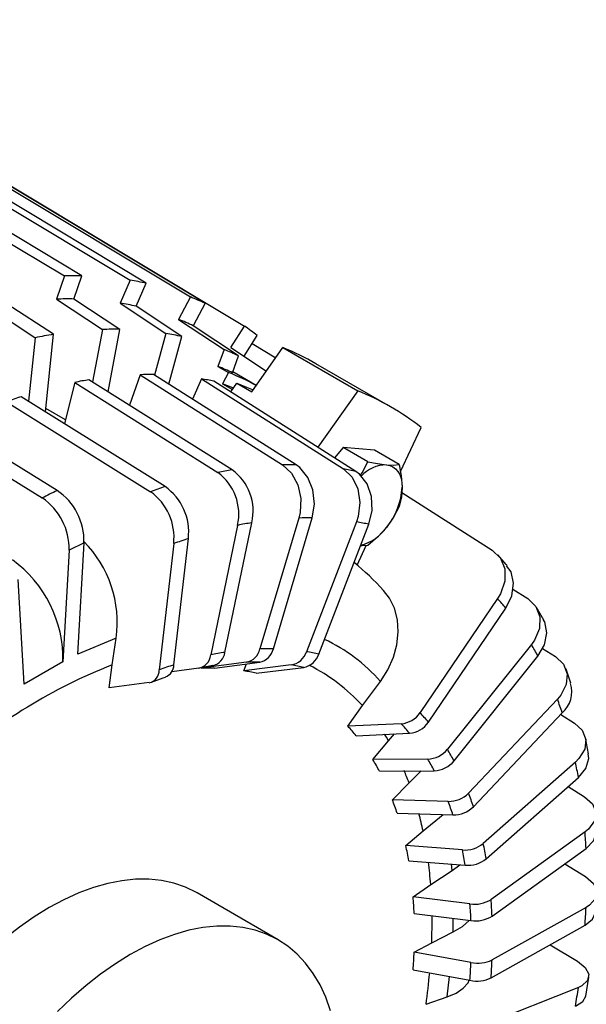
# Model space of a CAD drawing. Header units: inches. Extents: x 0 to 88, y 0 to 68.
# Tile 17 of 19: x 69.9 to 75.2, y 50.8 to 60. Entities that reach past the tile are written whole.
import ezdxf

# ---------------------------------------------------------------- set-up
doc = ezdxf.new("R2010")
doc.units = ezdxf.units.IN
doc.header["$LTSCALE"] = 8
doc.header["$MEASUREMENT"] = 0

msp = doc.modelspace()

# ---------------------------------------------------------------- linework, layer by layer
for p, q in [((66.3627, 59.986), (70.3469, 57.5999)), ((70.5092, 57.6011), (66.525, 59.9872)), ((66.9804, 59.9465), (70.9582, 57.561)), ((71.1087, 57.5317), (67.1308, 59.9173)), ((67.5479, 59.7885), (71.52, 57.4047)), ((71.6561, 57.3455), (67.684, 59.7293)), ((68.0558, 59.5146), (72.0227, 57.1338)), ((70.3469, 57.5999), (70.273, 57.3842)), ((70.4353, 57.3855), (70.5092, 57.6011)), ((70.9582, 57.561), (70.8654, 57.347)), ((71.0159, 57.3178), (71.1087, 57.5317)), ((70.2449, 57.0565), (69.8141, 57.3388)), ((70.273, 57.3842), (70.7009, 57.1016)), ((70.8632, 57.1029), (70.4353, 57.3855)), ((70.8654, 57.347), (71.2907, 57.0647)), ((71.52, 57.4047), (71.4099, 57.1961)), ((71.6561, 57.3455), (71.5459, 57.1369)), ((69.6428, 57.307), (70.0735, 57.0247)), ((71.4412, 57.0354), (71.0159, 57.3178)), ((71.4099, 57.1961), (71.8328, 56.9145)), ((70.169, 56.3351), (70.2449, 57.0565)), ((70.7009, 57.1016), (70.6076, 56.6127)), ((70.7522, 56.5217), (70.8632, 57.1029)), ((71.2907, 57.0647), (71.1842, 56.6764)), ((71.9689, 56.8553), (71.5459, 57.1369)), ((71.8971, 56.9341), (72.0227, 57.1338)), ((70.0735, 57.0247), (70.0114, 56.4337)), ((71.3193, 56.591), (71.4412, 57.0354)), ((72.0203, 56.852), (72.142, 57.0455)), ((72.0948, 56.9704), (72.3154, 56.8381)), ((71.8328, 56.9145), (71.7767, 56.7575)), ((71.8971, 56.9341), (72.2279, 56.7137)), ((72.0928, 56.5217), (72.382, 56.9328)), ((72.382, 56.9328), (73.078, 56.531)), ((71.9127, 56.6983), (71.9689, 56.8553)), ((73.3845, 56.3806), (72.6885, 56.7824)), ((71.051, 56.6807), (70.9532, 56.3952)), ((71.051, 56.6807), (72.3789, 55.8413)), ((72.5037, 55.8422), (71.1758, 56.6817)), ((71.7767, 56.7575), (71.8749, 56.7008)), ((71.8749, 56.7008), (71.8198, 56.5965)), ((72.1338, 56.5799), (71.9155, 56.7059)), ((70.4426, 56.6091), (70.3459, 56.2246)), ((70.4426, 56.6091), (71.7762, 55.7702)), ((71.908, 55.7947), (70.5744, 56.6335)), ((71.6226, 56.6417), (71.5401, 56.4514)), ((71.6226, 56.6417), (72.9452, 55.8028)), ((73.0609, 55.7803), (71.7383, 56.6192)), ((71.8198, 56.5965), (71.9122, 56.5432)), ((71.8955, 56.5195), (71.9536, 56.602)), ((71.9536, 56.602), (72.0928, 56.5217)), ((73.078, 56.531), (72.7075, 56.0044)), ((69.8078, 56.4282), (71.1473, 55.5909)), ((71.2838, 55.6383), (69.9443, 56.4756)), ((70.355, 56.2605), (70.1723, 56.3659)), ((69.1574, 56.141), (70.1392, 55.532)), ((70.2781, 55.6017), (69.2963, 56.2107)), ((73.4773, 55.7775), (73.6686, 56.19)), ((72.9419, 56.0031), (72.8635, 55.9055)), ((73.1733, 55.8695), (72.9419, 56.0031)), ((73.2342, 55.9769), (72.9419, 56.0031)), ((73.4656, 55.8434), (73.2342, 55.9769)), ((73.4879, 55.5822), (74.3324, 55.046)), ((72.5303, 55.3451), (72.1681, 54.1265)), ((72.293, 54.1275), (72.6552, 55.3461)), ((73.0666, 55.3093), (72.5999, 54.1001)), ((71.9595, 55.2772), (71.7089, 54.0697)), ((71.8407, 54.0941), (72.0913, 55.3016)), ((72.7156, 54.0776), (73.1824, 55.2868)), ((71.3666, 53.978), (71.5006, 55.1543)), ((70.3897, 55.0458), (70.3326, 54.0061)), ((70.5286, 55.1154), (70.3897, 55.0458)), ((70.4715, 54.0758), (70.5286, 55.1154)), ((71.3641, 55.1068), (71.2301, 53.9306)), ((73.0738, 54.907), (73.158, 55.0887)), ((69.9719, 53.7979), (69.9147, 54.7716)), ((74.523, 54.684), (74.6646, 54.5944)), ((74.381, 54.5946), (73.6595, 53.5325)), ((73.7368, 53.4435), (74.4583, 54.5056)), ((70.8291, 54.2279), (70.4715, 54.0758)), ((70.7899, 53.9775), (70.8291, 54.2279)), ((74.6959, 54.1676), (73.914, 53.1914)), ((74.7996, 54.1313), (74.9212, 54.0546)), ((73.9755, 53.0828), (74.7574, 54.059)), ((70.3326, 54.0061), (69.9719, 53.7979)), ((70.7621, 53.7642), (70.7899, 53.9775)), ((71.5985, 53.9467), (71.3463, 53.9124)), ((72.0423, 54.002), (71.6207, 53.9455)), ((71.7455, 53.9465), (72.1671, 54.003)), ((72.016, 53.9223), (72.0418, 53.9862)), ((72.4596, 53.9768), (72.016, 53.9223)), ((72.1317, 53.8998), (72.5753, 53.9543)), ((71.1358, 53.8119), (70.7621, 53.7642)), ((73.1221, 53.5984), (73.2893, 53.8238)), ((74.9392, 53.6571), (74.1112, 52.783)), ((72.9869, 53.4059), (73.1221, 53.5984)), ((74.1559, 52.6566), (74.984, 53.5307)), ((74.97, 53.5159), (75.0979, 53.4358)), ((73.484, 53.4296), (72.9869, 53.4059)), ((73.0642, 53.3169), (73.5613, 53.3406)), ((73.3667, 53.2715), (73.4211, 53.3339)), ((75.2296, 53.1505), (75.2007, 53.2974)), ((73.2204, 53.0948), (73.3667, 53.2715)), ((73.7302, 53.1003), (73.2204, 53.0948)), ((75.107, 53.0717), (74.2476, 52.3143)), ((73.282, 52.9861), (73.7918, 52.9917)), ((73.5562, 52.8799), (73.6701, 52.9904)), ((74.2748, 52.1724), (75.1341, 52.9297)), ((73.4015, 52.7219), (73.5562, 52.8799)), ((75.0374, 52.8445), (75.1916, 52.7487)), ((73.921, 52.7061), (73.4015, 52.7219)), ((73.4462, 52.5956), (73.9657, 52.5797)), ((73.6875, 52.4305), (73.8757, 52.5824)), ((73.527, 52.2939), (73.6875, 52.4305)), ((75.1961, 52.4216), (74.321, 51.7933)), ((74.0531, 52.2535), (73.527, 52.2939)), ((74.3301, 51.6382), (75.2052, 52.2664)), ((73.5542, 52.1519), (74.0803, 52.1115)), ((73.9589, 52.0619), (73.9516, 52.1214)), ((73.9589, 52.0619), (74.0287, 52.1155)), ((75.0072, 52.1242), (75.2007, 52.005)), ((73.7583, 51.9309), (73.9589, 52.0619)), ((73.595, 51.8178), (73.7583, 51.9309)), ((72.3374, 51.4164), (71.5815, 51.8527)), ((74.1244, 51.7503), (73.595, 51.8178)), ((73.6041, 51.6627), (74.1335, 51.5952)), ((75.2052, 51.7177), (74.3301, 51.229)), ((73.968, 51.4902), (73.968, 51.6163)), ((74.321, 51.0633), (75.1961, 51.5521)), ((73.7674, 51.3896), (73.968, 51.4902)), ((73.6041, 51.3021), (73.7674, 51.3896)), ((74.8726, 51.3714), (75.1251, 51.2173)), ((74.1335, 51.2052), (73.6041, 51.3021)), ((73.595, 51.1364), (74.1244, 51.0396)), ((73.9118, 50.8844), (73.9322, 51.0747)), ((75.2037, 50.8929), (75.2311, 51.0679)), ((75.1341, 50.9723), (74.2748, 50.6309)), ((73.7147, 50.8159), (73.9118, 50.8844))]:
    msp.add_line(p, q)
at = {"flags": 128}
for points in [[(71.9198, 56.554), (71.8983, 56.5636), (71.8198, 56.5965)], [(71.9536, 56.602), (72.0439, 56.5658), (72.1049, 56.5389)], [(73.1034, 55.7446), (73.1194, 55.7675), (73.1733, 55.8695)], [(73.1733, 55.8695), (73.2638, 55.8522), (73.3456, 55.8414)], [(72.3789, 55.8413), (72.4621, 55.764), (72.5209, 55.6556), (72.5488, 55.5283), (72.5425, 55.3964), (72.5303, 55.3451)], [(72.6552, 55.3461), (72.6752, 55.4756), (72.661, 55.6066), (72.6141, 55.7243), (72.5397, 55.8154), (72.5037, 55.8422)], [(72.9452, 55.8028), (73.0262, 55.7257), (73.0796, 55.6178), (73.0993, 55.4912), (73.0831, 55.3602), (73.0666, 55.3093)], [(73.1824, 55.2868), (73.2128, 55.4154), (73.2076, 55.5456), (73.1673, 55.6627), (73.0965, 55.7535), (73.0609, 55.7803)], [(73.3456, 55.8414), (73.4117, 55.8388), (73.4656, 55.8434)], [(73.3456, 55.8414), (73.3774, 55.8352), (73.4061, 55.8227), (73.4313, 55.804), (73.4526, 55.7796), (73.4695, 55.7497), (73.4818, 55.715), (73.4892, 55.676), (73.4917, 55.6334)], [(73.4656, 55.8434), (73.4846, 55.737), (73.4917, 55.6334)], [(73.4917, 55.6334), (73.4848, 55.5399), (73.4656, 55.4536)], [(73.4656, 55.4536), (73.4129, 55.3536), (73.3456, 55.2567)], [(73.3456, 55.2567), (73.2656, 55.1698), (73.1733, 55.09)], [(73.1733, 55.09), (73.1206, 55.0854), (73.1049, 55.086)], [(74.3324, 55.046), (74.4083, 54.972), (74.4484, 54.8717), (74.4482, 54.7566), (74.4078, 54.6395), (74.381, 54.5946)], [(74.4694, 54.9041), (74.4616, 54.914), (74.3839, 55.0011)], [(74.4583, 54.5056), (74.5139, 54.6197), (74.5306, 54.7372), (74.5065, 54.845), (74.4656, 54.9013)], [(73.2893, 53.8238), (73.3582, 53.9316), (73.4112, 54.0487), (73.4436, 54.1652), (73.4565, 54.2845), (73.4488, 54.3965), (73.4202, 54.5045), (73.3732, 54.5995), (73.3171, 54.6705)], [(74.6646, 54.5944), (74.7392, 54.5221), (74.7762, 54.4263), (74.7713, 54.3179), (74.7252, 54.209), (74.6959, 54.1676)], [(74.8108, 54.3943), (74.7758, 54.4599), (74.7446, 54.5113)], [(74.7574, 54.059), (74.819, 54.1646), (74.8409, 54.2747), (74.8206, 54.377), (74.8089, 54.3931)], [(74.9212, 54.0546), (74.9949, 53.9844), (75.0294, 53.894), (75.021, 53.7935), (74.9705, 53.6943), (74.9392, 53.6571)], [(75.0643, 53.8057), (75.019, 53.9368), (75.0178, 53.9398)], [(71.1559, 53.8159), (71.2676, 53.856), (71.2889, 53.8625)], [(75.0979, 53.4358), (75.1709, 53.368), (75.2038, 53.2837), (75.1929, 53.1923), (75.1395, 53.1041), (75.107, 53.0717)], [(73.3667, 53.2715), (73.3472, 53.303), (73.3284, 53.3324)], [(75.1341, 52.9297), (75.2034, 53.0137), (75.2319, 53.105), (75.2242, 53.1495)], [(75.1916, 52.7487), (75.2643, 52.6835), (75.2964, 52.6059), (75.2843, 52.5246), (75.2293, 52.4487), (75.1961, 52.4216)], [(75.2052, 52.2664), (75.276, 52.3376), (75.3059, 52.4178), (75.3023, 52.4382)], [(75.2007, 52.005), (75.2734, 51.9427), (75.3055, 51.8723), (75.2934, 51.8018), (75.2384, 51.7392), (75.2052, 51.7177)], [(71.5815, 51.8527), (71.5757, 51.8561), (71.474, 51.9058), (71.366, 51.9432), (71.2521, 51.9681), (71.1329, 51.9804), (71.009, 51.9801), (70.8811, 51.967), (70.7497, 51.9414), (70.6156, 51.9033), (70.4794, 51.8529), (70.3419, 51.7905), (70.2036, 51.7163), (70.0653, 51.6308), (69.9278, 51.5344), (69.7916, 51.4276), (69.6575, 51.3109), (69.5262, 51.1849), (69.3982, 51.0502), (69.2743, 50.9075), (69.1552, 50.7576)], [(75.1961, 51.5521), (75.2669, 51.6095), (75.2968, 51.6777), (75.2959, 51.6823)], [(72.8254, 50.7558), (72.7809, 50.8813), (72.7271, 50.9975), (72.6644, 51.1038), (72.5932, 51.1996), (72.5137, 51.2844), (72.4263, 51.3579), (72.3316, 51.4197), (72.23, 51.4694), (72.1219, 51.5068), (72.008, 51.5317), (71.8888, 51.544), (71.7649, 51.5437), (71.637, 51.5306), (71.5057, 51.505), (71.3716, 51.4669), (71.2354, 51.4165), (71.0978, 51.3541), (70.9595, 51.2799), (70.8213, 51.1944), (70.6837, 51.098), (70.5475, 50.9912), (70.4134, 50.8745), (70.2821, 50.7485)], [(73.968, 51.4902), (74.0533, 51.5416), (74.1168, 51.5973)], [(75.1251, 51.2173), (75.1981, 51.1581), (75.231, 51.0954), (75.2201, 51.0364), (75.1666, 50.9878), (75.1341, 50.9723)], [(73.9118, 50.8844), (73.9955, 50.9209), (74.0612, 50.9654), (74.1067, 51.0168), (74.1171, 51.0409)], [(75.107, 50.799), (75.1762, 50.8418), (75.2026, 50.8932)]]:
    msp.add_lwpolyline(points, dxfattribs=at)
for centre, radius, start, end in [((70.4541, 54.2618), 3.3398, 89.05587, 91.84039), ((70.4971, 54.7859), 2.8132, 77.44339, 80.56544), ((70.3794, 54.1505), 3.2355, 89.01096, 91.88531), ((70.421, 54.6582), 2.7253, 77.39303, 80.6158), ((70.5694, 55.0356), 2.5527, 64.8056, 68.13659), ((70.4911, 54.9002), 2.4729, 64.75188, 68.19031), ((70.8855, 53.1208), 3.9875, 99.24565, 101.74986), ((70.8073, 53.8823), 3.2211, 89.00456, 91.89171), ((70.8487, 54.3877), 2.7132, 77.38586, 80.62298), ((70.5652, 55.0379), 2.5529, 51.85287, 55.18371), ((70.9185, 54.6286), 2.462, 64.74422, 68.19797), ((71.4189, 54.5822), 2.5402, 60.01191, 67.71795), ((71.1379, 53.5539), 3.128, 89.30467, 91.5916), ((70.8845, 54.5225), 2.4065, 64.70439, 68.2378), ((70.9882, 54.4785), 2.3927, 61.40506, 68.24866), ((71.2139, 52.8144), 3.8722, 99.50596, 101.48955), ((71.1781, 54.0448), 2.6347, 77.72233, 80.2865), ((72.1169, 54.1848), 2.5355, 52.266, 67.72325), ((71.4693, 51.8682), 4.8533, 108.31382, 110.02017), ((72.5409, 52.0114), 3.8358, 99.49654, 101.49897), ((71.4859, 55.3817), 0.485, 347.56536, 53.23597), ((71.633, 55.4118), 0.4714, 346.48699, 54.31434), ((72.4656, 52.7439), 3.0985, 89.29381, 91.60246), ((72.5054, 53.2302), 2.6099, 77.71015, 80.29868), ((73.3494, 55.5207), 0.3207, 90.68085, 137.79313), ((72.8941, 50.2132), 5.9899, 115.89516, 117.38158), ((69.9612, 55.1308), 0.5676, 358.45112, 56.05818), ((72.7938, 51.074), 4.8076, 108.30571, 110.02827), ((70.843, 55.1641), 0.5242, 353.73251, 54.51149), ((70.99, 55.2162), 0.5143, 353.0826, 55.1614), ((72.8579, 55.6626), 0.6345, 320.22793, 357.36071), ((69.8207, 55.0603), 0.5692, 358.53691, 55.97239), ((72.6157, 52.4129), 2.9334, 89.22881, 91.66745), ((72.6534, 52.8733), 2.4708, 77.63728, 80.37155), ((72.687, 51.7194), 3.6314, 99.44017, 101.55534), ((73.002, 55.4969), 0.4192, 284.55598, 325.04516), ((69.7648, 54.3713), 1.0739, 352.32629, 44.73595), ((72.9265, 50.8321), 4.5513, 108.25722, 110.07677), ((69.1884, 54.031), 1.1445, 358.75412, 53.98485), ((71.7035, 53.2431), 2.1552, 41.49562, 51.51608), ((72.5547, 52.9298), 2.4712, 39.619, 42.35295), ((72.1058, 52.79), 1.5714, 41.13675, 65.05198), ((72.0117, 54.1587), 0.1597, 281.04346, 348.37378), ((72.1293, 54.167), 0.1683, 282.98499, 346.43225), ((72.249, 51.7712), 2.3567, 88.93036, 91.9659), ((72.1746, 52.6668), 2.9341, 28.32476, 30.763), ((71.5705, 54.0829), 0.1391, 281.63385, 354.55125), ((72.3062, 51.2141), 2.9174, 99.18129, 101.81421), ((71.6945, 54.1143), 0.1476, 284.03573, 352.14937), ((72.4287, 54.1534), 0.1793, 279.92594, 342.68752), ((72.538, 54.1382), 0.1877, 281.47092, 341.14254), ((72.2793, 52.1411), 1.9851, 77.30267, 80.70616), ((72.6371, 49.2871), 5.0411, 111.49551, 131.56367), ((71.1121, 53.9275), 0.1181, 281.58731, 1.48633), ((72.4986, 50.5013), 3.6564, 108.03452, 110.29947), ((71.2452, 53.9791), 0.1214, 290.58964, 359.49947), ((72.1778, 51.1881), 2.8188, 99.13523, 101.86028), ((71.6999, 51.791), 2.1559, 88.78897, 92.1073), ((72.1225, 51.7264), 2.277, 88.87726, 92.01901), ((72.1518, 52.0837), 1.918, 77.24314, 80.7657), ((71.8393, 52.4202), 1.7418, 42.56591, 63.04518), ((71.7277, 52.1293), 1.816, 77.14415, 80.86468), ((74.8117, 53.7279), 0.2619, 311.14023, 17.1407), ((71.5381, 52.3818), 3.6324, 18.43864, 20.55342), ((73.4677, 53.6584), 0.2294, 274.08275, 326.7196), ((72.2001, 52.1864), 1.9854, 39.28443, 42.68752), ((71.6552, 52.1708), 1.8163, 39.12592, 42.84603), ((72.0753, 52.1275), 1.9183, 39.22489, 42.74705), ((73.5426, 53.5735), 0.2336, 274.59325, 326.20909), ((73.724, 53.3438), 0.2435, 271.45353, 321.26647), ((71.8947, 51.9752), 2.3573, 28.02635, 31.0614), ((71.3759, 51.9776), 2.1564, 27.88498, 31.20277), ((71.7803, 51.9234), 2.2776, 27.97326, 31.11449), ((73.7848, 53.2368), 0.2452, 271.62921, 321.09078), ((70.6496, 52.1455), 4.5526, 9.9188, 11.73802), ((71.106, 51.946), 2.6222, 20.86584, 23.51416), ((73.9275, 52.9633), 0.2574, 268.5444, 315.52233), ((71.3834, 51.7462), 2.9182, 18.17981, 20.81225), ((70.9082, 51.7681), 2.6695, 18.05718, 20.93488), ((71.2862, 51.7021), 2.8195, 18.13376, 20.85831), ((73.9729, 52.8353), 0.2557, 268.38279, 315.68394), ((70.4948, 51.7518), 3.264, 12.00213, 14.93134), ((69.5534, 52.0126), 5.6575, 2.57144, 4.14532), ((70.2552, 51.5945), 3.3457, 9.59065, 12.06617), ((74.075, 52.5249), 0.2723, 265.3955, 309.35148), ((70.6696, 51.5564), 3.6574, 9.69614, 11.96068), ((70.5966, 51.5187), 3.5338, 9.65652, 12.0003), ((69.7308, 51.6235), 4.0392, 4.36479, 7.35963), ((74.104, 52.377), 0.2666, 264.89935, 309.84763), ((69.4497, 51.4968), 4.1577, 2.28754, 4.42923), ((74.1645, 52.038), 0.2904, 262.05594, 302.61655), ((69.7458, 51.4155), 4.3914, 2.34453, 4.37223), ((69.789, 51.4496), 4.545, 2.37881, 4.33796), ((68.8404, 51.5846), 4.9309, 357.73337, 0.68925), ((74.176, 51.8716), 0.2797, 261.24287, 303.42963), ((68.3288, 52.0126), 6.8827, 356.16375, 357.54481), ((68.5498, 51.4968), 5.058, 355.91462, 357.79394), ((68.7953, 51.4155), 5.3423, 355.96463, 357.74393), ((74.1959, 51.5145), 0.3155, 258.58652, 295.18466), ((68.8053, 51.4496), 5.5293, 355.99471, 357.71385), ((67.8894, 51.6468), 5.8842, 351.88205, 354.76713), ((74.1889, 51.331), 0.2984, 257.50165, 296.26953), ((67.0793, 52.1455), 8.1398, 350.47815, 351.71309)]:
    msp.add_arc(centre, radius, start, end)

doc.saveas('drawing.dxf')
